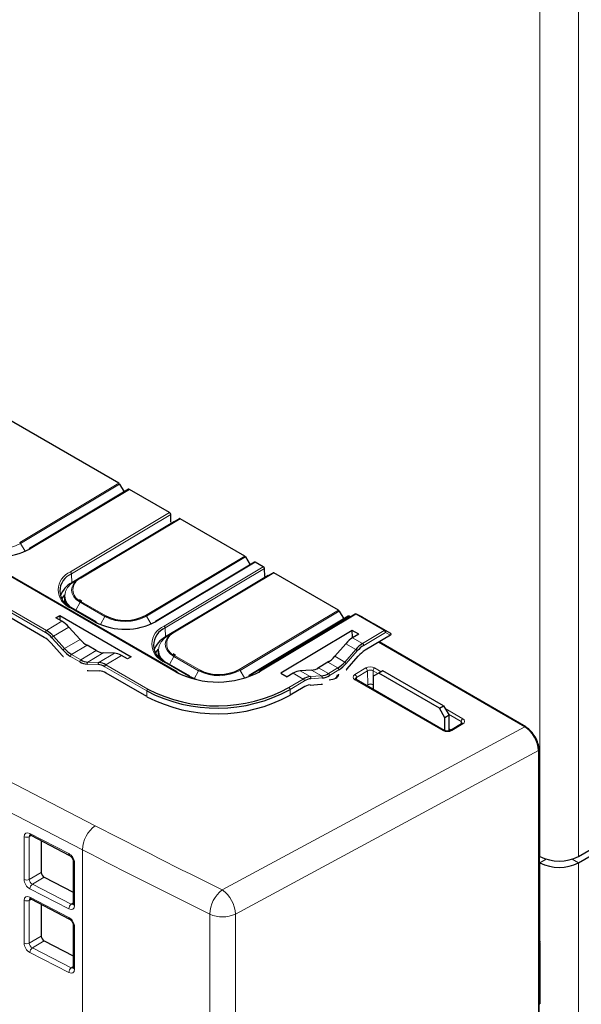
# Paper-space layout 'Blatt2' of a CAD drawing. Header units: millimetres. Extents: x 5 to 418, y 2 to 292.
# Tile 50 of 63: x 137 to 155, y 170 to 201. Entities that reach past the tile are written whole.
import ezdxf

# ---------------------------------------------------------------- set-up
doc = ezdxf.new("R2010")
doc.units = ezdxf.units.MM

psp = doc.layouts.new('Blatt2')

# ---------------------------------------------------------------- linework, layer by layer
at = {"color": 7, "linetype": 'Continuous', "lineweight": 18}
for p, q in [((154.054, 174.252), (154.054, 202.055)), ((155.291, 174.252), (155.291, 202.055)), ((142.387, 180.161), (128.952, 187.917)), ((137.365, 184.308), (140.547, 186.209)), ((140.572, 186.183), (137.39, 184.282)), ((140.884, 186.014), (137.702, 184.114)), ((138.189, 181.431), (131.255, 185.433)), ((131.29, 185.495), (138.224, 181.492)), ((138.993, 183.369), (142.174, 185.269)), ((142.21, 185.209), (139.029, 183.308)), ((139.305, 183.177), (142.487, 185.077)), ((142.512, 185.075), (139.33, 183.174)), ((141.501, 184.494), (141.503, 184.493)), ((137.539, 184.03), (137.39, 184.282)), ((140.264, 183.755), (140.266, 183.753)), ((141.404, 181.976), (144.586, 183.877)), ((144.611, 183.851), (141.43, 181.95)), ((144.923, 183.683), (141.742, 181.782)), ((141.998, 181.634), (145.18, 183.534)), ((145.216, 183.474), (142.034, 181.574)), ((142.31, 181.442), (145.492, 183.342)), ((145.517, 183.34), (142.335, 181.439)), ((139.038, 183.022), (139.029, 183.308)), ((139.154, 183.089), (139.305, 183.177)), ((139.038, 182.994), (139.038, 183.022)), ((144.506, 182.759), (144.508, 182.758)), ((139.162, 182.142), (139.305, 182.396)), ((140.101, 181.937), (139.305, 182.396)), ((139.33, 182.423), (140.126, 181.964)), ((139.789, 181.762), (138.993, 182.221)), ((144.41, 180.242), (147.591, 182.142)), ((147.616, 182.116), (144.435, 180.215)), ((138.722, 181.79), (138.224, 181.492)), ((139.956, 181.68), (140.101, 181.937)), ((141.579, 181.698), (141.43, 181.95)), ((143.269, 182.02), (143.271, 182.019)), ((147.928, 181.948), (144.747, 180.047)), ((148.147, 182.017), (145.087, 180.188)), ((149.06, 181.49), (148.147, 182.017)), ((148.173, 182.02), (149.086, 181.493)), ((148.357, 181.921), (148.173, 182.02)), ((138.946, 181.603), (138.449, 181.306)), ((142.043, 181.287), (142.034, 181.574)), ((148.366, 181.075), (149.06, 181.49)), ((149.086, 181.493), (149.273, 181.392)), ((138.758, 180.862), (138.399, 181.257)), ((138.449, 181.306), (138.807, 180.911)), ((139.302, 181.206), (138.807, 180.911)), ((142.043, 181.26), (142.043, 181.287)), ((142.159, 181.354), (142.31, 181.442)), ((148.044, 181.26), (148.366, 181.075)), ((149.096, 181.429), (148.402, 181.014)), ((149.258, 181.342), (149.096, 181.429)), ((139.526, 181.02), (139.032, 180.725)), ((139.823, 180.848), (139.33, 180.553)), ((147.79, 180.482), (148.143, 180.884)), ((147.822, 181.069), (148.143, 180.884)), ((148.194, 180.836), (147.841, 180.434)), ((153.564, 178.408), (148.877, 181.114)), ((139.295, 180.491), (138.998, 180.663)), ((139.032, 180.725), (139.33, 180.553)), ((140.048, 180.776), (139.553, 180.48)), ((140.403, 180.762), (139.906, 180.465)), ((140.627, 180.69), (140.129, 180.392)), ((142.167, 180.407), (142.311, 180.661)), ((143.106, 180.202), (142.311, 180.661)), ((142.335, 180.688), (143.131, 180.229)), ((147.472, 180.665), (147.79, 180.482)), ((139.886, 180.399), (139.533, 180.414)), ((139.553, 180.48), (139.906, 180.465)), ((141.44, 179.554), (140.094, 180.331)), ((140.129, 180.392), (141.475, 179.616)), ((142.794, 180.027), (141.998, 180.487)), ((142.961, 179.945), (143.106, 180.202)), ((144.58, 179.97), (144.435, 180.215)), ((146.366, 180.199), (146.686, 180.014)), ((146.727, 180.22), (147.045, 180.037)), ((146.953, 180.297), (147.27, 180.114)), ((147.25, 180.474), (147.567, 180.291)), ((147.27, 180.114), (147.567, 180.291)), ((147.603, 180.23), (147.306, 180.053)), ((148.116, 180.081), (148.468, 180.291)), ((148.521, 180.201), (148.17, 179.991)), ((148.528, 179.747), (148.521, 180.201)), ((148.857, 180.111), (148.698, 180.203)), ((148.698, 180.203), (148.705, 179.749)), ((148.75, 180.294), (148.962, 180.172)), ((130.346, 180.112), (139.788, 175.236)), ((146, 179.661), (146.461, 179.937)), ((146.497, 179.876), (146.036, 179.6)), ((146.14, 180.123), (146.461, 179.937)), ((146.686, 180.014), (147.045, 180.037)), ((147.066, 179.971), (146.707, 179.948)), ((150.942, 178.283), (148.116, 179.915)), ((148.17, 179.991), (148.173, 179.908)), ((141.443, 179.372), (141.44, 179.554)), ((146.038, 179.418), (146.036, 179.6)), ((139.379, 174.462), (129.936, 179.338)), ((151.013, 178.988), (151.577, 178.662)), ((151.525, 178.571), (151.118, 178.806)), ((143.862, 173.179), (153.564, 178.408)), ((151.577, 178.496), (151.225, 178.286)), ((151.524, 178.49), (151.525, 178.571)), ((153.574, 178.403), (153.577, 178.405)), ((154.005, 177.642), (144.288, 172.405)), ((154.005, 110.082), (154.005, 177.642)), ((154.022, 177.64), (154.022, 177.64)), ((154.022, 171.556), (154.022, 177.64)), ((137.506, 173.511), (137.506, 174.883)), ((137.748, 174.917), (137.673, 174.883)), ((137.673, 174.883), (137.673, 173.511)), ((137.693, 174.989), (138.941, 174.34)), ((139.379, 174.462), (139.379, 159.046)), ((139.127, 174.039), (139.127, 172.678)), ((154.054, 174.048), (154.256, 174.165)), ((154.054, 174.048), (154.054, 171.496)), ((155.291, 174.048), (155.088, 174.165)), ((155.291, 174.048), (155.291, 115.87)), ((137.673, 173.511), (138.057, 173.733)), ((138.15, 173.583), (137.772, 173.364)), ((137.772, 173.364), (139.02, 172.723)), ((138.941, 172.57), (137.693, 173.211)), ((137.693, 172.948), (138.941, 172.298)), ((137.506, 171.47), (137.506, 172.841)), ((137.748, 172.876), (137.673, 172.842)), ((137.673, 172.842), (137.673, 171.47)), ((139.02, 172.723), (139.085, 172.769)), ((143.463, 156.402), (143.463, 172.4)), ((144.288, 172.405), (144.288, 156.407)), ((139.127, 171.998), (139.127, 170.637)), ((137.673, 171.47), (138.057, 171.692)), ((138.15, 171.542), (137.772, 171.323)), ((154.035, 171.585), (154.04, 171.582)), ((138.941, 170.528), (137.693, 171.17)), ((137.772, 171.323), (139.02, 170.681)), ((139.02, 170.681), (139.085, 170.727))]:
    psp.add_line(p, q, dxfattribs=at)
at = {"color": 7, "linetype": 'Continuous', "lineweight": 25}
for p, q in [((155.291, 174.252), (184.353, 191.029)), ((155.291, 174.048), (184.353, 190.825)), ((140.547, 186.209), (136.97, 188.274)), ((142.413, 180.164), (128.978, 187.92)), ((140.572, 186.183), (140.719, 185.933)), ((140.859, 186.017), (137.677, 184.116)), ((142.174, 185.269), (140.884, 186.014)), ((138.149, 181.273), (131.301, 185.226)), ((142.335, 184.99), (139.154, 183.089)), ((141.866, 184.712), (142.218, 184.922)), ((142.218, 184.963), (142.21, 185.209)), ((142.335, 184.99), (142.487, 185.077)), ((144.586, 183.877), (142.512, 185.075)), ((141.636, 184.574), (141.866, 184.712)), ((141.866, 184.71), (141.866, 184.712)), ((140.628, 183.972), (141.636, 184.574)), ((141.247, 184.34), (141.245, 184.341)), ((141.456, 184.464), (141.454, 184.466)), ((141.488, 184.486), (141.49, 184.485)), ((141.637, 184.572), (141.636, 184.574)), ((140.399, 183.835), (140.628, 183.972)), ((140.628, 183.972), (140.629, 183.97)), ((140.098, 183.656), (139.038, 183.022)), ((140.098, 183.656), (140.399, 183.835)), ((140.098, 183.653), (140.098, 183.656)), ((140.251, 183.747), (140.253, 183.746)), ((140.399, 183.835), (140.399, 183.833)), ((144.898, 183.685), (141.717, 181.784)), ((144.611, 183.851), (144.758, 183.602)), ((145.18, 183.534), (144.923, 183.683)), ((145.223, 183.228), (145.216, 183.474)), ((145.34, 183.255), (145.492, 183.342)), ((147.591, 182.142), (145.517, 183.34)), ((145.34, 183.255), (142.159, 181.354)), ((144.871, 182.977), (145.224, 183.187)), ((143.633, 182.237), (144.641, 182.839)), ((144.461, 182.73), (144.459, 182.731)), ((144.493, 182.751), (144.495, 182.75)), ((144.641, 182.839), (144.871, 182.977)), ((144.642, 182.838), (144.641, 182.839)), ((144.872, 182.975), (144.871, 182.977)), ((138.8, 182.579), (138.8, 182.472)), ((139.356, 182.426), (139.283, 182.475)), ((144.253, 182.605), (144.251, 182.606)), ((139.814, 181.765), (139.019, 182.224)), ((143.103, 181.921), (143.404, 182.1)), ((143.404, 182.1), (143.633, 182.237)), ((143.404, 182.1), (143.405, 182.098)), ((143.633, 182.237), (143.634, 182.236)), ((147.616, 182.116), (147.764, 181.867)), ((138.529, 181.901), (138.649, 181.973)), ((138.722, 181.79), (138.529, 181.901)), ((138.649, 181.973), (140.941, 180.651)), ((138.649, 181.973), (138.649, 181.832)), ((143.103, 181.921), (142.043, 181.287)), ((143.103, 181.918), (143.103, 181.921)), ((143.256, 182.012), (143.258, 182.011)), ((147.903, 181.95), (144.722, 180.049)), ((148.122, 182.019), (145.062, 180.191)), ((147.966, 181.926), (147.928, 181.948)), ((148.356, 181.921), (148.172, 182.02)), ((148.173, 182.02), (148.172, 182.02)), ((148.357, 181.921), (148.743, 181.698)), ((139.302, 181.206), (138.946, 181.603)), ((139.825, 181.744), (139.86, 181.724)), ((148.029, 181.496), (145.738, 180.128)), ((148.238, 181.376), (148.029, 181.496)), ((148.036, 181.276), (148.029, 181.496)), ((149.273, 181.392), (148.743, 181.698)), ((148.036, 181.276), (148.053, 181.266)), ((148.238, 181.376), (148.044, 181.26)), ((149.258, 181.342), (148.448, 180.858)), ((138.374, 181.087), (138.732, 180.692)), ((139.823, 180.848), (139.526, 181.02)), ((141.805, 180.844), (141.805, 180.737)), ((147.822, 181.069), (147.472, 180.665)), ((153.59, 178.411), (148.892, 181.123)), ((153.602, 178.408), (148.895, 181.125)), ((140.403, 180.762), (140.048, 180.776)), ((140.82, 180.579), (140.627, 180.69)), ((140.941, 180.651), (140.82, 180.579)), ((142.361, 180.691), (142.288, 180.74)), ((147.872, 180.265), (148.225, 180.667)), ((139.564, 180.212), (139.917, 180.196)), ((142.819, 180.03), (142.024, 180.489)), ((146.727, 180.22), (146.366, 180.199)), ((147.282, 180.495), (146.92, 180.278)), ((147.25, 180.474), (146.953, 180.297)), ((149.015, 180.203), (148.883, 180.126)), ((150.96, 179.08), (149.015, 180.203)), ((141.443, 179.372), (140.14, 180.124)), ((142.423, 180.142), (142.48, 180.111)), ((142.83, 180.009), (142.865, 179.989)), ((145.02, 180.15), (145.052, 180.169)), ((145.738, 180.128), (145.947, 180.007)), ((146.14, 180.123), (145.947, 180.007)), ((150.981, 178.287), (148.154, 179.919)), ((148.883, 180.126), (148.706, 180.024)), ((148.706, 180.024), (148.706, 179.601)), ((150.827, 179.003), (148.883, 180.126)), ((146.457, 179.668), (146.038, 179.418)), ((146.682, 179.745), (147.04, 179.768)), ((148.491, 179.725), (148.528, 179.747)), ((148.705, 179.749), (148.706, 179.748)), ((150.827, 179.003), (150.96, 179.08)), ((151.004, 178.697), (150.827, 179.003)), ((150.96, 179.08), (151.137, 178.774)), ((151.137, 178.774), (151.004, 178.697)), ((151.004, 178.278), (151.004, 178.697)), ((151.137, 178.272), (151.137, 178.774)), ((151.137, 178.345), (151.21, 178.303)), ((151.539, 178.5), (151.188, 178.29)), ((154.022, 110.103), (154.022, 177.664)), ((154.035, 171.575), (154.035, 177.659)), ((137.719, 174.932), (138.967, 174.283)), ((138.057, 174.756), (138.057, 173.733)), ((154.035, 174.263), (154.054, 174.252)), ((139.085, 174.093), (139.085, 172.732)), ((154.035, 174.059), (154.054, 174.048)), ((138.15, 173.583), (139.085, 173.102)), ((137.719, 172.891), (138.967, 172.241)), ((138.057, 172.715), (138.057, 171.692)), ((139.085, 172.052), (139.085, 170.69)), ((138.15, 171.542), (139.085, 171.061)), ((154.054, 171.496), (154.054, 169.527))]:
    psp.add_line(p, q, dxfattribs=at)
at = {"color": 7, "linetype": 'Continuous', "lineweight": 18, "flags": 128}
for points in [[(139.154, 183.089), (139.01, 182.984), (138.903, 182.866), (138.837, 182.737), (138.814, 182.605), (138.837, 182.472), (138.903, 182.345), (139.01, 182.229), (139.027, 182.214)], [(139.305, 182.396), (139.189, 182.479), (139.102, 182.573), (139.048, 182.676), (139.03, 182.784), (139.048, 182.891), (139.102, 182.995), (139.128, 183.03)], [(142.159, 181.354), (142.015, 181.25), (141.908, 181.131), (141.842, 181.003), (141.82, 180.87), (141.842, 180.737), (141.908, 180.61), (142.015, 180.494), (142.032, 180.479)], [(142.311, 180.661), (142.194, 180.744), (142.107, 180.838), (142.053, 180.941), (142.035, 181.049), (142.053, 181.156), (142.107, 181.261), (142.134, 181.295)]]:
    psp.add_lwpolyline(points, dxfattribs=at)
at = {"color": 7, "linetype": 'Continuous', "lineweight": 25, "flags": 128}
for points in [[(139.128, 183.03), (139.188, 183.092), (139.305, 183.177)], [(138.804, 182.634), (138.749, 182.565), (138.71, 182.501)], [(138.8, 182.472), (138.8, 182.469), (138.812, 182.368)], [(142.134, 181.295), (142.194, 181.357), (142.31, 181.442)], [(141.81, 180.899), (141.755, 180.83), (141.715, 180.766)], [(138.732, 180.692), (138.759, 180.664), (138.766, 180.656)], [(141.805, 180.737), (141.805, 180.734), (141.818, 180.633)], [(139.53, 180.215), (139.538, 180.214), (139.564, 180.212)], [(147.838, 180.228), (147.846, 180.236), (147.872, 180.265)], [(143.027, 179.92), (143.003, 179.929), (142.794, 180.027)], [(147.04, 179.768), (147.067, 179.77), (147.074, 179.772)], [(154.035, 171.599), (154.04, 171.582), (154.053, 171.519)]]:
    psp.add_lwpolyline(points, dxfattribs=at)
at = {"color": 7, "linetype": 'Continuous', "lineweight": 25}
for centre, radius, start, end in [((140.508, 186.147), 0.0737, 29.4671, 58.0767), ((140.869, 185.995), 0.0245, 53.4653, 115.3146), ((142.132, 185.203), 0.0782, 4.2558, 57.4711), ((142.497, 185.054), 0.025, 54.1907, 113.9382), ((136.707, 185.953), 2.091, 242.7373, 298.4124), ((137.692, 184.097), 0.0241, 126.3095, 185.6627), ((144.547, 183.815), 0.0737, 29.4671, 58.0767), ((144.909, 183.663), 0.0245, 53.4653, 115.3146), ((145.138, 183.469), 0.0782, 4.2558, 57.4711), ((145.502, 183.32), 0.025, 54.1907, 113.9382), ((139.248, 182.756), 0.595, 111.6306, 248.3843), ((139.37, 182.36), 0.74, 116.6479, 161.6474), ((139.267, 182.587), 0.467, 180.9544, 222.1064), ((139.005, 182.204), 0.0243, 356.3672, 55.0254), ((147.552, 182.08), 0.0737, 29.4671, 58.0767), ((140.747, 183.621), 2.091, 242.7373, 298.4124), ((139.8, 181.745), 0.0243, 356.3672, 55.0254), ((140.753, 183.181), 1.369, 242.7373, 298.4124), ((141.731, 181.765), 0.0241, 126.3095, 185.6627), ((147.914, 181.928), 0.0245, 53.4653, 115.3146), ((148.148, 181.976), 0.05, 61.7568, 120.856), ((137.735, 180.672), 0.955, 41.5826, 59.1803), ((142.253, 181.021), 0.595, 111.6306, 248.3843), ((137.66, 180.453), 0.955, 41.5826, 59.1803), ((137.733, 180.665), 0.891, 41.5826, 59.1803), ((142.375, 180.625), 0.74, 116.6479, 161.6474), ((139.519, 181.538), 1.018, 221.5826, 239.1803), ((139.522, 181.545), 0.955, 221.5826, 239.1803), ((142.273, 180.852), 0.467, 180.9544, 222.1064), ((148.866, 180.264), 0.953, 121.6531, 139.3761), ((148.869, 180.257), 0.89, 121.6531, 139.3761), ((148.948, 180.046), 0.953, 121.6531, 139.3761), ((139.591, 180.978), 0.499, 238.4109, 265.6003), ((139.574, 180.945), 0.533, 238.4109, 265.6003), ((139.85, 179.934), 0.466, 58.4109, 85.6003), ((139.867, 179.967), 0.499, 58.4109, 85.6003), ((139.878, 179.699), 0.499, 58.4109, 85.6003), ((142.01, 180.469), 0.0243, 356.3672, 55.0254), ((143.711, 182.73), 2.89, 242.7373, 298.4124), ((143.758, 181.446), 1.369, 242.7373, 298.4124), ((145.076, 180.171), 0.0241, 126.3095, 185.6627), ((147.067, 181.102), 0.953, 301.6531, 319.3761), ((147.069, 181.096), 1.017, 301.6531, 319.3761), ((142.399, 180.144), 0.0243, 356.3672, 55.0254), ((142.805, 180.01), 0.0243, 356.3672, 55.0254), ((144.736, 180.03), 0.0241, 126.3095, 185.6627), ((146.734, 179.506), 0.51, 95.4131, 122.3841), ((146.752, 179.474), 0.476, 95.4131, 122.3841), ((146.997, 180.544), 0.51, 275.4131, 302.3841), ((147.014, 180.512), 0.544, 275.4131, 302.3841), ((143.694, 183.904), 4.9, 242.6037, 298.546), ((143.694, 183.901), 4.826, 242.6139, 298.5358), ((146.73, 179.238), 0.51, 95.4131, 122.3841), ((143.697, 183.722), 4.9, 242.6037, 298.546), ((153.575, 178.391), 0.0251, 354.3177, 54.3701), ((153.588, 178.387), 0.0251, 354.3177, 54.3701), ((153.997, 177.661), 0.025, 5.5114, 65.8088), ((154.011, 177.661), 0.024, 297.475, 355.2816), ((154.672, 175.446), 1.345, 242.6097, 297.3903), ((154.672, 175.242), 1.345, 242.6097, 297.3903)]:
    psp.add_arc(centre, radius, start, end, dxfattribs=at)
at = {"color": 7, "linetype": 'Continuous', "lineweight": 18}
for centre, radius, start, end in [((137.326, 184.246), 0.0737, 29.4671, 58.0767), ((136.713, 185.533), 1.423, 242.7373, 298.4124), ((137.688, 184.094), 0.0245, 53.4653, 115.3146), ((139.22, 182.795), 0.617, 111.6306, 248.3843), ((138.951, 183.303), 0.0782, 4.2558, 57.4711), ((139.479, 182.798), 0.404, 111.6306, 248.3843), ((139.315, 183.154), 0.025, 54.1907, 113.9382), ((139.37, 182.361), 0.0731, 122.7219, 151.6512), ((139.008, 182.201), 0.0251, 65.4516, 127.1922), ((139.804, 181.742), 0.0251, 65.4516, 127.1922), ((140.165, 181.902), 0.0731, 122.7219, 151.6512), ((140.753, 183.202), 1.423, 242.7373, 298.4124), ((141.365, 181.914), 0.0737, 29.4671, 58.0767), ((141.727, 181.762), 0.0245, 53.4653, 115.3146), ((148.133, 181.997), 0.0245, 53.4653, 115.3146), ((148.163, 181.996), 0.0258, 67.5389, 126.4193), ((138.266, 181.428), 0.0768, 123.1772, 177.9776), ((142.226, 181.06), 0.617, 111.6306, 248.3843), ((141.956, 181.568), 0.0782, 4.2558, 57.4711), ((149.076, 181.469), 0.0258, 67.5389, 126.4193), ((149.019, 181.424), 0.078, 3.6388, 57.5208), ((149.058, 181.455), 0.0467, 325.5419, 53.6197), ((138.525, 181.179), 0.148, 120.9779, 148.3671), ((142.484, 181.064), 0.404, 111.6306, 248.3843), ((142.321, 181.419), 0.025, 54.1907, 113.9382), ((138.883, 180.784), 0.148, 120.9779, 148.3671), ((148.066, 180.752), 0.153, 33.361, 59.7585), ((148.324, 181.009), 0.078, 3.6388, 57.5208), ((139.074, 180.66), 0.0768, 123.1772, 177.9776), ((139.372, 180.489), 0.0768, 123.1772, 177.9776), ((142.375, 180.626), 0.0731, 122.7219, 151.6512), ((139.587, 180.434), 0.0574, 126.1802, 200.5428), ((139.939, 180.419), 0.0574, 126.1802, 200.5428), ((140.171, 180.328), 0.0768, 123.1772, 177.9776), ((142.013, 180.467), 0.0251, 65.4516, 127.1922), ((143.17, 180.167), 0.0731, 122.7219, 151.6512), ((143.758, 181.467), 1.423, 242.7373, 298.4124), ((144.371, 180.179), 0.0737, 29.4671, 58.0767), ((145.072, 180.168), 0.0245, 53.4653, 115.3146), ((147.525, 180.225), 0.078, 3.6388, 57.5208), ((147.713, 180.349), 0.153, 33.361, 59.7585), ((148.404, 180.192), 0.117, 4.2558, 57.4711), ((148.814, 180.197), 0.116, 123.2297, 177.3477), ((142.403, 180.141), 0.0251, 65.4516, 127.1922), ((142.809, 180.007), 0.0251, 65.4516, 127.1922), ((144.732, 180.027), 0.0245, 53.4653, 115.3146), ((146.419, 179.871), 0.078, 3.6388, 57.5208), ((146.653, 179.967), 0.0578, 340.783, 54.4733), ((147.011, 179.99), 0.0578, 340.783, 54.4733), ((147.228, 180.048), 0.078, 3.6388, 57.5208), ((148.053, 179.982), 0.117, 4.2558, 57.4711), ((148.139, 179.885), 0.0377, 65.4516, 127.1922), ((141.517, 179.551), 0.0768, 123.1772, 177.9776), ((145.958, 179.595), 0.078, 3.6388, 57.5208), ((151.64, 178.566), 0.116, 123.2297, 177.3477), ((150.965, 178.253), 0.0377, 65.4893, 127.1887), ((151.203, 178.256), 0.0368, 53.5279, 114.6673), ((151.555, 178.467), 0.0367, 53.4653, 115.3146), ((153.579, 178.389), 0.0243, 64.3317, 128.3121), ((153.593, 178.392), 0.0182, 60.4851, 94.4847), ((153.997, 177.666), 0.025, 289.6179, 355.1002), ((140.39, 174.423), 1.012, 126.4872, 177.7866), ((137.59, 175.059), 0.195, 244.6948, 295.3807), ((137.753, 174.982), 0.06, 172.7719, 235.6812), ((139.001, 174.332), 0.0604, 172.8665, 234.8087), ((139.15, 174.1), 0.0654, 187.369, 249.1293), ((137.59, 173.688), 0.195, 244.6948, 295.3807), ((137.896, 173.204), 0.203, 127.6944, 177.8018), ((137.753, 172.941), 0.06, 172.7719, 235.6812), ((144.496, 172.363), 1.034, 127.8133, 177.9574), ((143.265, 172.347), 1.025, 3.2924, 54.3581), ((137.59, 173.018), 0.195, 244.6948, 295.3807), ((139.144, 172.562), 0.203, 127.6944, 177.8018), ((139.15, 172.739), 0.065, 186.2076, 249.2443), ((139.001, 172.291), 0.0604, 172.8665, 234.8087), ((143.869, 173.29), 0.979, 245.4623, 295.3319), ((139.15, 172.059), 0.0654, 187.369, 249.1293), ((137.59, 171.646), 0.195, 244.6948, 295.3807), ((154.011, 171.577), 0.024, 297.475, 355.2816), ((137.896, 171.162), 0.203, 127.6944, 177.8018), ((139.144, 170.52), 0.203, 127.6944, 177.8018), ((139.15, 170.697), 0.065, 186.2076, 249.2443)]:
    psp.add_arc(centre, radius, start, end, dxfattribs=at)
at = {"color": 7, "linetype": 'Continuous', "lineweight": 25}
for centre, major_axis, ratio, start_param, end_param in [((138.722, 181.177), (-0.375, 0.65), 0.577382, 5.061688, 5.498021), ((139.526, 181.632), (-0.375, 0.65), 0.577382, 1.920096, 2.356428), ((148.063, 180.648), (0.365, 0.655), 0.587545, 0.793886, 1.230218), ((149.223, 181.362), (0.0605, 0.0175), 0.522652, 5.177713, 6.748509), ((139.823, 181.46), (-0.375, 0.65), 0.577382, 2.356428, 2.79276), ((140.627, 180.078), (-0.375, 0.65), 0.577382, 5.498021, 5.934353), ((147.231, 181.086), (0.365, 0.655), 0.587545, 3.935478, 4.371811), ((146.158, 179.51), (0.365, 0.655), 0.587545, 0.357553, 0.793886), ((146.934, 180.909), (0.365, 0.655), 0.587545, 3.499146, 3.935478), ((147.282, 180.103), (0.325, 0.005), 0.587275, 4.721158, 6.181912), ((147.283, 180.063), (0.275, 0.005), 0.58907, 5.564483, 6.27244), ((148.617, 179.696), (0.125, 0.002), 0.587455, 0.776666, 2.347158), ((153.565, 177.898), (-0.312, 0.542), 0.574603, 3.927892, 5.497775), ((153.578, 177.895), (-0.316, 0.54), 0.578535, 3.92279, 5.4945), ((153.6, 177.919), (-0.288, 0.498), 0.577908, 3.926308, 5.49619), ((153.613, 177.915), (-0.288, 0.498), 0.576854, 3.925398, 5.497108), ((138.151, 173.685), (-0.068, 0.105), 0.611304, 0.754299, 2.322356), ((138.151, 171.644), (-0.068, 0.105), 0.611304, 0.754299, 2.322356)]:
    psp.add_ellipse(centre, major_axis=major_axis, ratio=ratio, start_param=start_param, end_param=end_param, dxfattribs=at)
at = {"color": 7, "linetype": 'Continuous', "lineweight": 18}
for centre, major_axis, ratio, start_param, end_param in [((148.609, 180.21), (0.2, 0.003), 0.587455, 0.776666, 2.347158), ((148.61, 180.149), (0.125, 0.002), 0.599654, 0.776559, 2.347051), ((148.257, 179.999), (0.2, 0.003), 0.587098, 2.347473, 3.917965), ((148.258, 179.939), (0.125, 0), 0.586861, 2.358201, 3.175695), ((151.435, 178.578), (0.2, 0.003), 0.587098, 5.489066, 7.059558), ((151.436, 178.517), (0.125, 0.004), 0.586649, 6.258843, 7.048851), ((151.084, 178.368), (0.2, 0.003), 0.587455, 3.918259, 5.48875), ((306.229, 285.989), (249.365, 3.837), 0.587275, 3.972598, 3.994325), ((137.693, 174.785), (-0.137, 0.211), 0.604494, 5.464629, 7.032687), ((137.777, 174.838), (-0.0853, 0.096), 0.615279, 6.090018, 6.935818), ((138.94, 174.136), (-0.135, 0.211), 0.608028, 3.899645, 5.467702), ((306.237, 285.483), (249.99, 3.836), 0.58725, 3.972622, 3.994349), ((137.693, 173.416), (-0.136, 0.21), 0.611304, 0.754299, 2.322356), ((137.777, 173.469), (-0.0766, 0.0995), 0.703093, 0.693642, 2.261699), ((137.693, 172.743), (-0.137, 0.211), 0.604494, 5.464629, 7.032687), ((137.777, 172.797), (-0.0853, 0.096), 0.615279, 6.090018, 6.935818), ((138.94, 172.774), (-0.135, 0.21), 0.608173, 2.331693, 3.89975), ((139.024, 172.828), (-0.062, 0.109), 0.638763, 2.364268, 3.204535), ((138.94, 172.094), (-0.135, 0.211), 0.608028, 3.899645, 5.467702), ((137.693, 171.374), (-0.136, 0.21), 0.611304, 0.754299, 2.322356), ((137.777, 171.428), (-0.0766, 0.0995), 0.703093, 0.693642, 2.261699), ((154.089, 171.599), (0.0462, 0.0887), 0.546409, 2.332537, 3.394553), ((154.052, 171.618), (0.0214, 0.0453), 0.514298, 3.32574, 3.603779), ((138.94, 170.733), (-0.135, 0.21), 0.608173, 2.331693, 3.89975), ((139.024, 170.787), (-0.062, 0.109), 0.638763, 2.364268, 3.204535), ((154.089, 169.48), (0.0462, 0.0887), 0.546409, 1.315828, 2.332537)]:
    psp.add_ellipse(centre, major_axis=major_axis, ratio=ratio, start_param=start_param, end_param=end_param, dxfattribs=at)
at = {"color": 7, "linetype": 'Continuous', "lineweight": 25}
for points, knots in [([(148.154, 179.919), (148.148, 179.924), (148.135, 179.932), (148.133, 179.939), (148.133, 179.938), (148.133, 179.938)], [0, 0, 0, 0, 0.43669, 0.902158, 1, 1, 1, 1]), ([(151.561, 178.519), (151.561, 178.519), (151.561, 178.518), (151.551, 178.507), (151.541, 178.501), (151.539, 178.5)], [0, 0, 0, 0, 0.450095, 0.878446, 1, 1, 1, 1]), ([(151.188, 178.29), (151.178, 178.285), (151.159, 178.275), (151.117, 178.266), (151.069, 178.263), (151.023, 178.27), (150.995, 178.28), (150.984, 178.286), (150.981, 178.287)], [0, 0, 0, 0, 0.1756266, 0.3621809, 0.5606813, 0.763504, 0.9425752, 1, 1, 1, 1]), ([(137.697, 174.94), (137.696, 174.94), (137.694, 174.939), (137.702, 174.94), (137.714, 174.935), (137.719, 174.932)], [0, 0, 0, 0, 0.056774, 0.626338, 1, 1, 1, 1]), ([(138.967, 174.283), (138.975, 174.278), (138.992, 174.267), (139.023, 174.238), (139.052, 174.199), (139.074, 174.155), (139.084, 174.116), (139.085, 174.1), (139.085, 174.093)], [0, 0, 0, 0, 0.157987, 0.324992, 0.505221, 0.692437, 0.876808, 1, 1, 1, 1]), ([(137.697, 172.899), (137.696, 172.899), (137.694, 172.898), (137.702, 172.899), (137.714, 172.893), (137.719, 172.891)], [0, 0, 0, 0, 0.056774, 0.626338, 1, 1, 1, 1]), ([(139.085, 172.732), (139.084, 172.725), (139.083, 172.714), (139.083, 172.715), (139.083, 172.715)], [0, 0, 0, 0, 0.602963, 1, 1, 1, 1]), ([(138.967, 172.241), (138.975, 172.236), (138.992, 172.226), (139.023, 172.196), (139.052, 172.157), (139.074, 172.113), (139.084, 172.075), (139.085, 172.058), (139.085, 172.052)], [0, 0, 0, 0, 0.157987, 0.324992, 0.505221, 0.692437, 0.876808, 1, 1, 1, 1]), ([(154.035, 171.568), (154.035, 171.568), (154.035, 171.567), (154.035, 171.572), (154.035, 171.575)], [0, 0, 0, 0, 0.446297, 1, 1, 1, 1]), ([(139.085, 170.69), (139.084, 170.684), (139.083, 170.673), (139.083, 170.674), (139.083, 170.674)], [0, 0, 0, 0, 0.602963, 1, 1, 1, 1])]:
    psp.add_open_spline(points, degree=3, knots=knots, dxfattribs=at)

doc.saveas('drawing.dxf')
